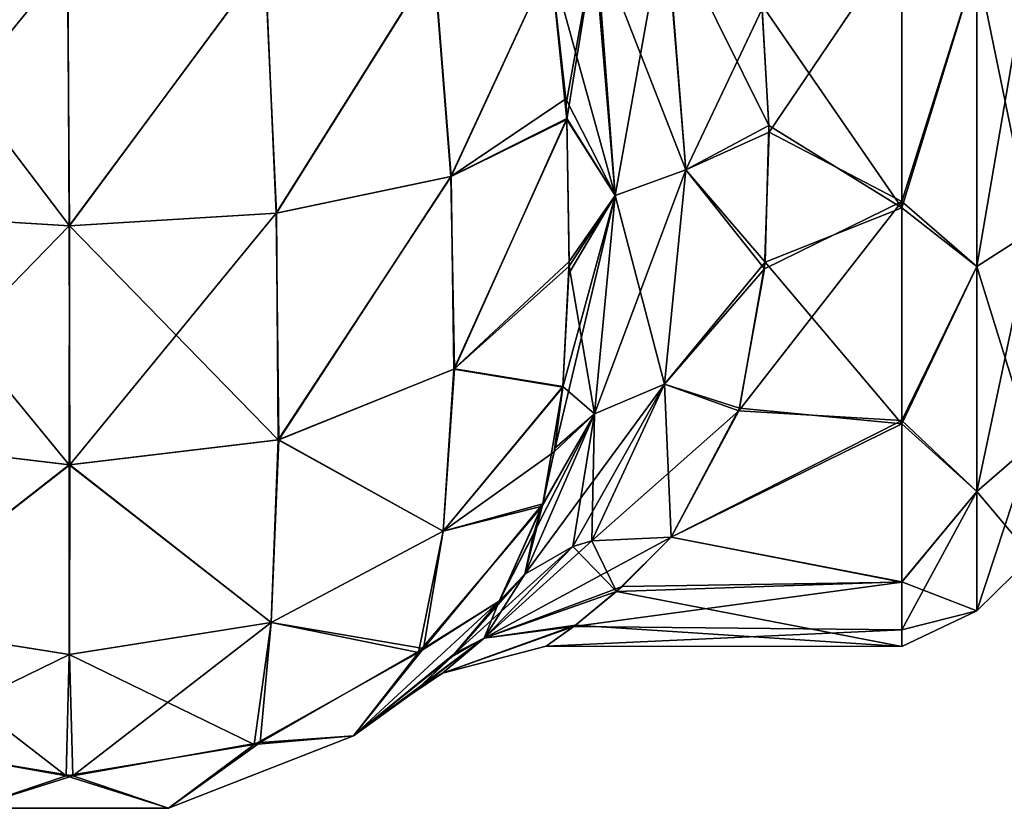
# Model space of a CAD drawing. Extents: x -23 to 470, y -2000 to 0.
# Tile 35 of 172: x 206 to 229, y -2000 to -1981. Entities that reach past the tile are written whole.
import ezdxf

# ---------------------------------------------------------------- set-up
doc = ezdxf.new("R2010")
doc.units = 0
doc.header["$LTSCALE"] = 64.024212
for name, color, linetype in [('254', 7, 'CONTINUOUS'), ('260', 7, 'CONTINUOUS'), ('261', 7, 'CONTINUOUS'), ('262', 7, 'CONTINUOUS'), ('264', 7, 'CONTINUOUS'), ('285', 7, 'CONTINUOUS'), ('293', 7, 'CONTINUOUS'), ('294', 7, 'CONTINUOUS')]:
    doc.layers.add(name, color=color, linetype=linetype)

msp = doc.modelspace()

# ---------------------------------------------------------------- linework, layer by layer
at = {"layer": '254', "linetype": 'CONTINUOUS'}
for points in [[(226.5, -1979.537, 10.214), (226.5, -1985.759, 13.335), (223.227, -1981.017, 10.758), (226.5, -1979.537, 10.214)], [(223.236, -1981.108, 55.205), (223.396, -1983.987, 53.792), (226.5, -1979.405, 55.829), (223.236, -1981.108, 55.205)], [(226.5, -1979.405, 55.829), (223.396, -1983.987, 53.792), (226.5, -1985.607, 52.77), (226.5, -1979.405, 55.829)], [(223.227, -1981.017, 10.758), (226.5, -1985.759, 13.335), (223.393, -1983.834, 12.12), (223.227, -1981.017, 10.758)], [(223.393, -1983.834, 12.12), (226.5, -1985.759, 13.335), (223.304, -1987.026, 14.286), (223.393, -1983.834, 12.12)], [(223.396, -1983.987, 53.792), (223.291, -1987.178, 51.591), (226.5, -1985.607, 52.77), (223.396, -1983.987, 53.792)], [(223.291, -1987.178, 51.591), (222.685, -1990.499, 48.29), (226.5, -1985.607, 52.77), (223.291, -1987.178, 51.591)], [(226.5, -1985.607, 52.77), (222.685, -1990.499, 48.29), (226.5, -1990.722, 48.016), (226.5, -1985.607, 52.77)], [(226.5, -1985.759, 13.335), (226.5, -1990.8, 18.081), (223.304, -1987.026, 14.286), (226.5, -1985.759, 13.335)], [(223.304, -1987.026, 14.286), (226.5, -1990.8, 18.081), (222.704, -1990.434, 17.632), (223.304, -1987.026, 14.286)], [(222.704, -1990.434, 17.632), (226.5, -1990.8, 18.081), (221.107, -1993.453, 22.241), (222.704, -1990.434, 17.632)], [(222.685, -1990.499, 48.29), (221.107, -1993.453, 43.759), (226.5, -1990.722, 48.016), (222.685, -1990.499, 48.29)], [(226.5, -1990.722, 48.016), (221.107, -1993.453, 43.759), (226.5, -1994.497, 41.361), (226.5, -1990.722, 48.016)], [(226.5, -1990.8, 18.081), (226.5, -1994.49, 24.621), (221.107, -1993.453, 22.241), (226.5, -1990.8, 18.081)], [(221.107, -1993.453, 22.241), (226.5, -1994.49, 24.621), (219.834, -1994.718, 25.26), (221.107, -1993.453, 22.241)], [(226.5, -1994.497, 41.361), (221.107, -1993.453, 43.759), (219.966, -1994.599, 41.079), (226.5, -1994.497, 41.361)], [(226.5, -1995.611, 37.302), (226.5, -1994.497, 41.361), (218.832, -1995.536, 37.695), (226.5, -1995.611, 37.302)], [(218.832, -1995.536, 37.695), (226.5, -1994.497, 41.361), (219.966, -1994.599, 41.079), (218.832, -1995.536, 37.695)], [(226.5, -1994.49, 24.621), (226.5, -1996, 32.949), (219.834, -1994.718, 25.26), (226.5, -1994.49, 24.621)], [(219.834, -1994.718, 25.26), (226.5, -1996, 32.949), (218.874, -1995.504, 28.147), (219.834, -1994.718, 25.26)], [(218.874, -1995.504, 28.147), (226.5, -1996, 32.949), (218.191, -1995.997, 33.396), (218.874, -1995.504, 28.147)], [(218.191, -1995.997, 33.396), (226.5, -1995.611, 37.302), (218.832, -1995.536, 37.695), (218.191, -1995.997, 33.396)], [(226.5, -1996, 32.949), (226.5, -1995.611, 37.302), (218.191, -1995.997, 33.396), (226.5, -1996, 32.949)]]:
    msp.add_3dface(points, dxfattribs=at)
at = {"layer": '260', "linetype": 'CONTINUOUS'}
for points in [[(202.387, -1980, 0.862), (207.012, -1980, 0), (202.214, -1985.88, 1.905), (202.387, -1980, 0.862)], [(207.012, -1980, 0), (207.046, -1986.18, 0.979), (202.214, -1985.88, 1.905), (207.012, -1980, 0)], [(207.012, -1980, 0), (211.621, -1980, 0.905), (207.046, -1986.18, 0.979), (207.012, -1980, 0)], [(211.621, -1980, 0.905), (211.879, -1985.881, 1.902), (207.046, -1986.18, 0.979), (211.621, -1980, 0.905)], [(211.621, -1980, 0.905), (215.566, -1980, 3.444), (211.879, -1985.881, 1.902), (211.621, -1980, 0.905)], [(215.566, -1980, 3.444), (215.96, -1985.027, 4.529), (211.879, -1985.881, 1.902), (215.566, -1980, 3.444)], [(215.566, -1980, 3.444), (218.293, -1980, 7.248), (215.96, -1985.027, 4.529), (215.566, -1980, 3.444)], [(215.96, -1985.027, 4.529), (218.293, -1980, 7.248), (218.647, -1983.211, 8.266), (215.96, -1985.027, 4.529)], [(218.67, -1983.672, 8.462), (215.96, -1985.027, 4.529), (218.647, -1983.211, 8.266), (218.67, -1983.672, 8.462)], [(218.67, -1983.672, 8.462), (216.045, -1989.514, 6.913), (215.96, -1985.027, 4.529), (218.67, -1983.672, 8.462)], [(218.722, -1987.12, 10.374), (216.045, -1989.514, 6.913), (218.67, -1983.672, 8.462), (218.722, -1987.12, 10.374)], [(215.96, -1985.027, 4.529), (211.94, -1991.175, 4.629), (211.879, -1985.881, 1.902), (215.96, -1985.027, 4.529)], [(216.045, -1989.514, 6.913), (211.94, -1991.175, 4.629), (215.96, -1985.027, 4.529), (216.045, -1989.514, 6.913)], [(207.046, -1986.18, 0.979), (202.176, -1991.179, 4.624), (202.214, -1985.88, 1.905), (207.046, -1986.18, 0.979)], [(211.879, -1985.881, 1.902), (207.059, -1991.761, 3.823), (207.046, -1986.18, 0.979), (211.879, -1985.881, 1.902)], [(211.94, -1991.175, 4.629), (207.059, -1991.761, 3.823), (211.879, -1985.881, 1.902), (211.94, -1991.175, 4.629)], [(207.059, -1991.761, 3.823), (202.176, -1991.179, 4.624), (207.046, -1986.18, 0.979), (207.059, -1991.761, 3.823)], [(218.722, -1987.12, 10.374), (218.575, -1989.932, 12.677), (216.045, -1989.514, 6.913), (218.722, -1987.12, 10.374)], [(216.045, -1989.514, 6.913), (215.78, -1993.311, 10.342), (211.94, -1991.175, 4.629), (216.045, -1989.514, 6.913)], [(218.575, -1989.932, 12.677), (215.78, -1993.311, 10.342), (216.045, -1989.514, 6.913), (218.575, -1989.932, 12.677)], [(218.575, -1989.932, 12.677), (218.114, -1992.668, 15.895), (215.78, -1993.311, 10.342), (218.575, -1989.932, 12.677)], [(218.39, -1991.37, 14.214), (218.114, -1992.668, 15.895), (218.575, -1989.932, 12.677), (218.39, -1991.37, 14.214)], [(207.059, -1991.761, 3.823), (202.338, -1995.441, 8.796), (202.176, -1991.179, 4.624), (207.059, -1991.761, 3.823)], [(211.94, -1991.175, 4.629), (211.763, -1995.441, 8.796), (207.059, -1991.761, 3.823), (211.94, -1991.175, 4.629)], [(215.78, -1993.311, 10.342), (211.763, -1995.441, 8.796), (211.94, -1991.175, 4.629), (215.78, -1993.311, 10.342)], [(207.051, -1996.188, 8.255), (202.338, -1995.441, 8.796), (207.059, -1991.761, 3.823), (207.051, -1996.188, 8.255)], [(211.763, -1995.441, 8.796), (207.051, -1996.188, 8.255), (207.059, -1991.761, 3.823), (211.763, -1995.441, 8.796)], [(218.114, -1992.668, 15.895), (217.091, -1994.945, 20), (215.324, -1996.049, 14.802), (218.114, -1992.668, 15.895)], [(218.114, -1992.668, 15.895), (215.324, -1996.049, 14.802), (215.78, -1993.311, 10.342), (218.114, -1992.668, 15.895)], [(217.896, -1993.377, 16.977), (217.091, -1994.945, 20), (218.114, -1992.668, 15.895), (217.896, -1993.377, 16.977)], [(215.78, -1993.311, 10.342), (215.324, -1996.049, 14.802), (211.763, -1995.441, 8.796), (215.78, -1993.311, 10.342)], [(215.324, -1996.049, 14.802), (217.091, -1994.945, 20), (213.686, -1998.093, 20), (215.324, -1996.049, 14.802)], [(207.051, -1996.188, 8.255), (202.736, -1998.296, 14.074), (202.338, -1995.441, 8.796), (207.051, -1996.188, 8.255)], [(211.763, -1995.441, 8.796), (207.128, -1999.027, 13.838), (207.051, -1996.188, 8.255), (211.763, -1995.441, 8.796)], [(211.51, -1998.244, 14.091), (207.128, -1999.027, 13.838), (211.763, -1995.441, 8.796), (211.51, -1998.244, 14.091)], [(215.324, -1996.049, 14.802), (211.51, -1998.244, 14.091), (211.763, -1995.441, 8.796), (215.324, -1996.049, 14.802)], [(211.51, -1998.244, 14.091), (215.324, -1996.049, 14.802), (213.686, -1998.093, 20), (211.51, -1998.244, 14.091)], [(207.128, -1999.027, 13.838), (202.736, -1998.296, 14.074), (207.051, -1996.188, 8.255), (207.128, -1999.027, 13.838)], [(209.368, -1999.783, 20), (211.51, -1998.244, 14.091), (213.686, -1998.093, 20), (209.368, -1999.783, 20)], [(202.736, -1998.296, 14.074), (207.128, -1999.027, 13.838), (204.731, -1999.783, 20), (202.736, -1998.296, 14.074)], [(207.128, -1999.027, 13.838), (211.51, -1998.244, 14.091), (209.368, -1999.783, 20), (207.128, -1999.027, 13.838)], [(204.731, -1999.783, 20), (207.128, -1999.027, 13.838), (209.368, -1999.783, 20), (204.731, -1999.783, 20)]]:
    msp.add_3dface(points, dxfattribs=at)
at = {"layer": '261', "linetype": 'CONTINUOUS'}
for points in [[(213.686, -1998.093, 20), (217.091, -1994.945, 20), (215.986, -1996.241, 24.534), (213.686, -1998.093, 20)], [(216.064, -1996.16, 41.829), (217.091, -1994.945, 46), (213.686, -1998.093, 46), (216.064, -1996.16, 41.829)], [(215.158, -1997.014, 36.228), (216.064, -1996.16, 41.829), (213.686, -1998.093, 46), (215.158, -1997.014, 36.228)], [(215.261, -1996.925, 28.811), (213.686, -1998.093, 20), (215.986, -1996.241, 24.534), (215.261, -1996.925, 28.811)], [(213.686, -1998.093, 20), (215.261, -1996.925, 28.811), (213.686, -1998.093, 46), (213.686, -1998.093, 20)], [(215.261, -1996.925, 28.811), (215.007, -1997.141, 32.743), (213.686, -1998.093, 46), (215.261, -1996.925, 28.811)], [(215.007, -1997.141, 32.743), (215.158, -1997.014, 36.228), (213.686, -1998.093, 46), (215.007, -1997.141, 32.743)], [(209.368, -1999.783, 20), (213.686, -1998.093, 20), (209.368, -1999.783, 46), (209.368, -1999.783, 20)], [(209.368, -1999.783, 46), (213.686, -1998.093, 20), (213.686, -1998.093, 46), (209.368, -1999.783, 46)], [(204.731, -1999.783, 20), (209.368, -1999.783, 20), (204.732, -1999.783, 46), (204.731, -1999.783, 20)], [(204.732, -1999.783, 46), (209.368, -1999.783, 20), (209.368, -1999.783, 46), (204.732, -1999.783, 46)]]:
    msp.add_3dface(points, dxfattribs=at)
at = {"layer": '262', "linetype": 'CONTINUOUS'}
for points in [[(207.054, -1986.18, 65.021), (202.377, -1980, 65.133), (202.221, -1985.88, 64.098), (207.054, -1986.18, 65.021)], [(207.006, -1980, 66), (202.377, -1980, 65.133), (207.054, -1986.18, 65.021), (207.006, -1980, 66)], [(211.62, -1980, 65.095), (207.006, -1980, 66), (207.054, -1986.18, 65.021), (211.62, -1980, 65.095)], [(211.886, -1985.879, 64.096), (211.62, -1980, 65.095), (207.054, -1986.18, 65.021), (211.886, -1985.879, 64.096)], [(215.569, -1980, 62.553), (211.62, -1980, 65.095), (211.886, -1985.879, 64.096), (215.569, -1980, 62.553)], [(215.966, -1985.025, 61.466), (215.569, -1980, 62.553), (211.886, -1985.879, 64.096), (215.966, -1985.025, 61.466)], [(218.293, -1980, 58.752), (215.569, -1980, 62.553), (215.966, -1985.025, 61.466), (218.293, -1980, 58.752)], [(218.671, -1983.689, 57.53), (218.293, -1980, 58.752), (215.966, -1985.025, 61.466), (218.671, -1983.689, 57.53)], [(218.653, -1983.327, 57.685), (218.293, -1980, 58.752), (218.671, -1983.689, 57.53), (218.653, -1983.327, 57.685)], [(218.671, -1983.689, 57.53), (215.966, -1985.025, 61.466), (216.033, -1989.521, 59.097), (218.671, -1983.689, 57.53)], [(218.724, -1987.008, 55.701), (218.671, -1983.689, 57.53), (216.033, -1989.521, 59.097), (218.724, -1987.008, 55.701)], [(215.966, -1985.025, 61.466), (211.886, -1985.879, 64.096), (211.925, -1991.179, 61.376), (215.966, -1985.025, 61.466)], [(216.033, -1989.521, 59.097), (215.966, -1985.025, 61.466), (211.925, -1991.179, 61.376), (216.033, -1989.521, 59.097)], [(207.042, -1991.761, 62.177), (202.221, -1985.88, 64.098), (202.16, -1991.175, 61.371), (207.042, -1991.761, 62.177)], [(207.054, -1986.18, 65.021), (202.221, -1985.88, 64.098), (207.042, -1991.761, 62.177), (207.054, -1986.18, 65.021)], [(211.886, -1985.879, 64.096), (207.054, -1986.18, 65.021), (211.925, -1991.179, 61.376), (211.886, -1985.879, 64.096)], [(211.925, -1991.179, 61.376), (207.054, -1986.18, 65.021), (207.042, -1991.761, 62.177), (211.925, -1991.179, 61.376)], [(218.724, -1987.008, 55.701), (216.033, -1989.521, 59.097), (218.574, -1989.945, 53.311), (218.724, -1987.008, 55.701)], [(218.719, -1987.292, 55.507), (218.724, -1987.008, 55.701), (218.574, -1989.945, 53.311), (218.719, -1987.292, 55.507)], [(216.033, -1989.521, 59.097), (211.925, -1991.179, 61.376), (215.779, -1993.312, 55.659), (216.033, -1989.521, 59.097)], [(218.574, -1989.945, 53.311), (216.033, -1989.521, 59.097), (215.779, -1993.312, 55.659), (218.574, -1989.945, 53.311)], [(218.574, -1989.945, 53.311), (215.779, -1993.312, 55.659), (218.376, -1991.456, 51.684), (218.574, -1989.945, 53.311)], [(207.042, -1991.761, 62.177), (202.16, -1991.175, 61.371), (202.337, -1995.441, 57.204), (207.042, -1991.761, 62.177)], [(211.925, -1991.179, 61.376), (207.042, -1991.761, 62.177), (211.762, -1995.441, 57.204), (211.925, -1991.179, 61.376)], [(215.779, -1993.312, 55.659), (211.925, -1991.179, 61.376), (211.762, -1995.441, 57.204), (215.779, -1993.312, 55.659)], [(218.376, -1991.456, 51.684), (215.779, -1993.312, 55.659), (218.098, -1992.729, 50.018), (218.376, -1991.456, 51.684)], [(207.049, -1996.188, 57.746), (207.042, -1991.761, 62.177), (202.337, -1995.441, 57.204), (207.049, -1996.188, 57.746)], [(211.762, -1995.441, 57.204), (207.042, -1991.761, 62.177), (207.049, -1996.188, 57.746), (211.762, -1995.441, 57.204)], [(217.091, -1994.945, 46), (218.098, -1992.729, 50.018), (215.207, -1996.146, 51.229), (217.091, -1994.945, 46)], [(218.098, -1992.729, 50.018), (215.779, -1993.312, 55.659), (215.207, -1996.146, 51.229), (218.098, -1992.729, 50.018)], [(215.779, -1993.312, 55.659), (211.762, -1995.441, 57.204), (215.207, -1996.146, 51.229), (215.779, -1993.312, 55.659)], [(213.686, -1998.093, 46), (217.091, -1994.945, 46), (215.207, -1996.146, 51.229), (213.686, -1998.093, 46)], [(207.049, -1996.188, 57.746), (202.337, -1995.441, 57.204), (206.972, -1999.027, 52.162), (207.049, -1996.188, 57.746)], [(206.972, -1999.027, 52.162), (202.337, -1995.441, 57.204), (202.59, -1998.244, 51.909), (206.972, -1999.027, 52.162)], [(211.762, -1995.441, 57.204), (207.049, -1996.188, 57.746), (211.364, -1998.296, 51.926), (211.762, -1995.441, 57.204)], [(215.207, -1996.146, 51.229), (211.762, -1995.441, 57.204), (211.364, -1998.296, 51.926), (215.207, -1996.146, 51.229)], [(213.686, -1998.093, 46), (215.207, -1996.146, 51.229), (211.364, -1998.296, 51.926), (213.686, -1998.093, 46)], [(211.364, -1998.296, 51.926), (207.049, -1996.188, 57.746), (206.972, -1999.027, 52.162), (211.364, -1998.296, 51.926)], [(209.368, -1999.783, 46), (213.686, -1998.093, 46), (211.364, -1998.296, 51.926), (209.368, -1999.783, 46)], [(204.732, -1999.783, 46), (206.972, -1999.027, 52.162), (202.59, -1998.244, 51.909), (204.732, -1999.783, 46)], [(209.368, -1999.783, 46), (211.364, -1998.296, 51.926), (206.972, -1999.027, 52.162), (209.368, -1999.783, 46)], [(204.732, -1999.783, 46), (209.368, -1999.783, 46), (206.972, -1999.027, 52.162), (204.732, -1999.783, 46)]]:
    msp.add_3dface(points, dxfattribs=at)
at = {"layer": '264', "linetype": 'CONTINUOUS'}
for points in [[(226.5, -1979.405, 55.829), (226.5, -1985.607, 52.77), (228.249, -1980.048, 55.113), (226.5, -1979.405, 55.829)], [(226.5, -1985.759, 13.335), (226.5, -1979.537, 10.214), (228.249, -1980.048, 10.887), (226.5, -1985.759, 13.335)], [(229.531, -1979.61, 12.092), (229.531, -1986.302, 15.956), (228.249, -1980.048, 10.887), (229.531, -1979.61, 12.092)], [(229.531, -1986.302, 50.044), (229.531, -1979.61, 53.908), (228.249, -1987.126, 51.026), (229.531, -1986.302, 50.044)], [(228.249, -1987.126, 51.026), (229.531, -1979.61, 53.908), (228.249, -1980.048, 55.113), (228.249, -1987.126, 51.026)], [(226.5, -1985.607, 52.77), (228.249, -1987.126, 51.026), (228.249, -1980.048, 55.113), (226.5, -1985.607, 52.77)], [(226.5, -1985.759, 13.335), (228.249, -1980.048, 10.887), (228.249, -1987.126, 14.974), (226.5, -1985.759, 13.335)], [(228.249, -1980.048, 10.887), (229.531, -1986.302, 15.956), (228.249, -1987.126, 14.974), (228.249, -1980.048, 10.887)], [(226.5, -1985.607, 52.77), (226.5, -1990.722, 48.016), (228.249, -1987.126, 51.026), (226.5, -1985.607, 52.77)], [(226.5, -1990.8, 18.081), (226.5, -1985.759, 13.335), (228.249, -1987.126, 14.974), (226.5, -1990.8, 18.081)], [(229.531, -1986.302, 15.956), (229.531, -1991.269, 21.875), (228.249, -1987.126, 14.974), (229.531, -1986.302, 15.956)], [(229.531, -1991.269, 44.125), (229.531, -1986.302, 50.044), (228.249, -1992.379, 44.766), (229.531, -1991.269, 44.125)], [(228.249, -1992.379, 44.766), (229.531, -1986.302, 50.044), (228.249, -1987.126, 51.026), (228.249, -1992.379, 44.766)], [(226.5, -1990.722, 48.016), (228.249, -1992.379, 44.766), (228.249, -1987.126, 51.026), (226.5, -1990.722, 48.016)], [(226.5, -1990.8, 18.081), (228.249, -1987.126, 14.974), (228.249, -1992.379, 21.234), (226.5, -1990.8, 18.081)], [(228.249, -1987.126, 14.974), (229.531, -1991.269, 21.875), (228.249, -1992.379, 21.234), (228.249, -1987.126, 14.974)], [(226.5, -1990.722, 48.016), (226.5, -1994.497, 41.361), (228.249, -1992.379, 44.766), (226.5, -1990.722, 48.016)], [(226.5, -1994.49, 24.621), (226.5, -1990.8, 18.081), (228.249, -1992.379, 21.234), (226.5, -1994.49, 24.621)], [(229.531, -1991.269, 21.875), (229.531, -1993.912, 29.136), (228.249, -1992.379, 21.234), (229.531, -1991.269, 21.875)], [(229.531, -1993.912, 36.864), (229.531, -1991.269, 44.125), (228.249, -1995.174, 37.086), (229.531, -1993.912, 36.864)], [(228.249, -1995.174, 37.086), (229.531, -1991.269, 44.125), (228.249, -1992.379, 44.766), (228.249, -1995.174, 37.086)], [(226.5, -1994.497, 41.361), (226.5, -1995.611, 37.302), (228.249, -1992.379, 44.766), (226.5, -1994.497, 41.361)], [(226.5, -1995.611, 37.302), (228.249, -1995.174, 37.086), (228.249, -1992.379, 44.766), (226.5, -1995.611, 37.302)], [(226.5, -1994.49, 24.621), (228.249, -1992.379, 21.234), (228.249, -1995.174, 28.914), (226.5, -1994.49, 24.621)], [(228.249, -1992.379, 21.234), (229.531, -1993.912, 29.136), (228.249, -1995.174, 28.914), (228.249, -1992.379, 21.234)], [(229.531, -1993.912, 29.136), (229.531, -1993.912, 36.864), (228.249, -1995.174, 28.914), (229.531, -1993.912, 29.136)], [(228.249, -1995.174, 28.914), (229.531, -1993.912, 36.864), (228.249, -1995.174, 37.086), (228.249, -1995.174, 28.914)], [(226.5, -1996, 32.949), (226.5, -1994.49, 24.621), (228.249, -1995.174, 28.914), (226.5, -1996, 32.949)], [(226.5, -1995.611, 37.302), (226.5, -1996, 32.949), (228.249, -1995.174, 37.086), (226.5, -1995.611, 37.302)], [(226.5, -1996, 32.949), (228.249, -1995.174, 28.914), (228.249, -1995.174, 37.086), (226.5, -1996, 32.949)]]:
    msp.add_3dface(points, dxfattribs=at)
at = {"layer": '285', "linetype": 'CONTINUOUS'}
for points in [[(220.983, -1978.963, 56.384), (219.348, -1979.478, 57.416), (221.449, -1984.872, 53.725), (220.983, -1978.963, 56.384)], [(223.236, -1981.108, 55.205), (220.983, -1978.963, 56.384), (221.449, -1984.872, 53.725), (223.236, -1981.108, 55.205)], [(218.293, -1980, 58.752), (218.653, -1983.327, 57.685), (219.348, -1979.478, 57.416), (218.293, -1980, 58.752)], [(218.653, -1983.327, 57.685), (218.671, -1983.689, 57.53), (219.348, -1979.478, 57.416), (218.653, -1983.327, 57.685)], [(219.348, -1979.478, 57.416), (218.671, -1983.689, 57.53), (219.8, -1985.468, 54.69), (219.348, -1979.478, 57.416)], [(219.348, -1979.478, 57.416), (219.8, -1985.468, 54.69), (221.449, -1984.872, 53.725), (219.348, -1979.478, 57.416)], [(223.396, -1983.987, 53.792), (223.236, -1981.108, 55.205), (221.449, -1984.872, 53.725), (223.396, -1983.987, 53.792)], [(218.671, -1983.689, 57.53), (218.724, -1987.008, 55.701), (219.8, -1985.468, 54.69), (218.671, -1983.689, 57.53)], [(223.291, -1987.178, 51.591), (223.396, -1983.987, 53.792), (221.449, -1984.872, 53.725), (223.291, -1987.178, 51.591)], [(221.449, -1984.872, 53.725), (219.8, -1985.468, 54.69), (220.951, -1989.874, 49.607), (221.449, -1984.872, 53.725)], [(223.291, -1987.178, 51.591), (221.449, -1984.872, 53.725), (220.951, -1989.874, 49.607), (223.291, -1987.178, 51.591)], [(218.574, -1989.945, 53.311), (218.376, -1991.456, 51.684), (219.8, -1985.468, 54.69), (218.574, -1989.945, 53.311)], [(219.8, -1985.468, 54.69), (218.376, -1991.456, 51.684), (219.317, -1990.567, 50.531), (219.8, -1985.468, 54.69)], [(218.719, -1987.292, 55.507), (218.574, -1989.945, 53.311), (219.8, -1985.468, 54.69), (218.719, -1987.292, 55.507)], [(218.724, -1987.008, 55.701), (218.719, -1987.292, 55.507), (219.8, -1985.468, 54.69), (218.724, -1987.008, 55.701)], [(219.8, -1985.468, 54.69), (219.317, -1990.567, 50.531), (220.951, -1989.874, 49.607), (219.8, -1985.468, 54.69)], [(222.685, -1990.499, 48.29), (223.291, -1987.178, 51.591), (220.951, -1989.874, 49.607), (222.685, -1990.499, 48.29)], [(217.69, -1994.313, 45.46), (218.813, -1993.669, 44.72), (220.951, -1989.874, 49.607), (217.69, -1994.313, 45.46)], [(219.317, -1990.567, 50.531), (217.69, -1994.313, 45.46), (220.951, -1989.874, 49.607), (219.317, -1990.567, 50.531)], [(218.813, -1993.669, 44.72), (219.255, -1993.532, 44.487), (220.951, -1989.874, 49.607), (218.813, -1993.669, 44.72)], [(219.255, -1993.532, 44.487), (222.685, -1990.499, 48.29), (220.951, -1989.874, 49.607), (219.255, -1993.532, 44.487)], [(218.098, -1992.729, 50.018), (217.091, -1994.945, 46), (219.317, -1990.567, 50.531), (218.098, -1992.729, 50.018)], [(217.091, -1994.945, 46), (217.69, -1994.313, 45.46), (219.317, -1990.567, 50.531), (217.091, -1994.945, 46)], [(218.376, -1991.456, 51.684), (218.098, -1992.729, 50.018), (219.317, -1990.567, 50.531), (218.376, -1991.456, 51.684)], [(221.107, -1993.453, 43.759), (222.685, -1990.499, 48.29), (219.255, -1993.532, 44.487), (221.107, -1993.453, 43.759)]]:
    msp.add_3dface(points, dxfattribs=at)
at = {"layer": '293', "linetype": 'CONTINUOUS'}
for points in [[(219.8, -1985.467, 11.309), (219.296, -1979.469, 8.632), (220.968, -1978.954, 9.65), (219.8, -1985.467, 11.309)], [(221.449, -1984.871, 12.275), (219.8, -1985.467, 11.309), (220.968, -1978.954, 9.65), (221.449, -1984.871, 12.275)], [(223.227, -1981.017, 10.758), (223.393, -1983.834, 12.12), (220.968, -1978.954, 9.65), (223.227, -1981.017, 10.758)], [(223.393, -1983.834, 12.12), (221.449, -1984.871, 12.275), (220.968, -1978.954, 9.65), (223.393, -1983.834, 12.12)], [(219.8, -1985.467, 11.309), (218.293, -1980, 7.248), (219.296, -1979.469, 8.632), (219.8, -1985.467, 11.309)], [(218.647, -1983.211, 8.266), (218.293, -1980, 7.248), (219.8, -1985.467, 11.309), (218.647, -1983.211, 8.266)], [(218.67, -1983.672, 8.462), (218.647, -1983.211, 8.266), (219.8, -1985.467, 11.309), (218.67, -1983.672, 8.462)], [(218.722, -1987.12, 10.374), (218.67, -1983.672, 8.462), (219.8, -1985.467, 11.309), (218.722, -1987.12, 10.374)], [(223.393, -1983.834, 12.12), (223.304, -1987.026, 14.286), (221.449, -1984.871, 12.275), (223.393, -1983.834, 12.12)], [(219.317, -1990.567, 15.468), (219.8, -1985.467, 11.309), (221.449, -1984.871, 12.275), (219.317, -1990.567, 15.468)], [(220.951, -1989.874, 16.393), (219.317, -1990.567, 15.468), (221.449, -1984.871, 12.275), (220.951, -1989.874, 16.393)], [(223.304, -1987.026, 14.286), (220.951, -1989.874, 16.393), (221.449, -1984.871, 12.275), (223.304, -1987.026, 14.286)], [(219.317, -1990.567, 15.468), (218.722, -1987.12, 10.374), (219.8, -1985.467, 11.309), (219.317, -1990.567, 15.468)], [(218.575, -1989.932, 12.677), (218.722, -1987.12, 10.374), (219.317, -1990.567, 15.468), (218.575, -1989.932, 12.677)], [(223.304, -1987.026, 14.286), (222.704, -1990.434, 17.632), (220.951, -1989.874, 16.393), (223.304, -1987.026, 14.286)], [(218.39, -1991.37, 14.214), (218.575, -1989.932, 12.677), (219.317, -1990.567, 15.468), (218.39, -1991.37, 14.214)], [(221.107, -1993.453, 22.241), (219.254, -1993.532, 21.513), (220.951, -1989.874, 16.393), (221.107, -1993.453, 22.241)], [(219.254, -1993.532, 21.513), (219.317, -1990.567, 15.468), (220.951, -1989.874, 16.393), (219.254, -1993.532, 21.513)], [(222.704, -1990.434, 17.632), (221.107, -1993.453, 22.241), (220.951, -1989.874, 16.393), (222.704, -1990.434, 17.632)], [(217.69, -1994.313, 20.539), (218.114, -1992.668, 15.895), (219.317, -1990.567, 15.468), (217.69, -1994.313, 20.539)], [(218.813, -1993.669, 21.28), (217.69, -1994.313, 20.539), (219.317, -1990.567, 15.468), (218.813, -1993.669, 21.28)], [(218.114, -1992.668, 15.895), (218.39, -1991.37, 14.214), (219.317, -1990.567, 15.468), (218.114, -1992.668, 15.895)], [(219.254, -1993.532, 21.513), (218.813, -1993.669, 21.28), (219.317, -1990.567, 15.468), (219.254, -1993.532, 21.513)], [(217.896, -1993.377, 16.977), (218.114, -1992.668, 15.895), (217.69, -1994.313, 20.539), (217.896, -1993.377, 16.977)], [(217.091, -1994.945, 20), (217.896, -1993.377, 16.977), (217.69, -1994.313, 20.539), (217.091, -1994.945, 20)]]:
    msp.add_3dface(points, dxfattribs=at)
at = {"layer": '294', "linetype": 'CONTINUOUS'}
for points in [[(219.966, -1994.599, 41.079), (221.107, -1993.453, 43.759), (216.74, -1995.811, 39.298), (219.966, -1994.599, 41.079)], [(216.74, -1995.811, 39.298), (221.107, -1993.453, 43.759), (219.255, -1993.532, 44.487), (216.74, -1995.811, 39.298)], [(218.813, -1993.669, 44.72), (216.74, -1995.811, 39.298), (219.255, -1993.532, 44.487), (218.813, -1993.669, 44.72)], [(219.834, -1994.718, 25.26), (218.813, -1993.669, 21.28), (219.254, -1993.532, 21.513), (219.834, -1994.718, 25.26)], [(221.107, -1993.453, 22.241), (219.834, -1994.718, 25.26), (219.254, -1993.532, 21.513), (221.107, -1993.453, 22.241)], [(217.69, -1994.313, 45.46), (216.064, -1996.16, 41.829), (218.813, -1993.669, 44.72), (217.69, -1994.313, 45.46)], [(218.813, -1993.669, 44.72), (216.064, -1996.16, 41.829), (216.74, -1995.811, 39.298), (218.813, -1993.669, 44.72)], [(219.834, -1994.718, 25.26), (216.739, -1995.812, 26.706), (218.813, -1993.669, 21.28), (219.834, -1994.718, 25.26)], [(218.813, -1993.669, 21.28), (216.739, -1995.812, 26.706), (217.69, -1994.313, 20.539), (218.813, -1993.669, 21.28)], [(217.091, -1994.945, 46), (216.064, -1996.16, 41.829), (217.69, -1994.313, 45.46), (217.091, -1994.945, 46)], [(216.739, -1995.812, 26.706), (217.091, -1994.945, 20), (217.69, -1994.313, 20.539), (216.739, -1995.812, 26.706)], [(219.834, -1994.718, 25.26), (218.874, -1995.504, 28.147), (216.739, -1995.812, 26.706), (219.834, -1994.718, 25.26)], [(218.832, -1995.536, 37.695), (219.966, -1994.599, 41.079), (216.74, -1995.811, 39.298), (218.832, -1995.536, 37.695)], [(215.986, -1996.241, 24.534), (217.091, -1994.945, 20), (216.739, -1995.812, 26.706), (215.986, -1996.241, 24.534)], [(218.874, -1995.504, 28.147), (218.191, -1995.997, 33.396), (215.768, -1996.623, 33.003), (218.874, -1995.504, 28.147)], [(218.874, -1995.504, 28.147), (215.768, -1996.623, 33.003), (216.739, -1995.812, 26.706), (218.874, -1995.504, 28.147)], [(218.191, -1995.997, 33.396), (218.832, -1995.536, 37.695), (215.768, -1996.623, 33.003), (218.191, -1995.997, 33.396)], [(218.832, -1995.536, 37.695), (216.74, -1995.811, 39.298), (215.768, -1996.623, 33.003), (218.832, -1995.536, 37.695)], [(216.064, -1996.16, 41.829), (215.158, -1997.014, 36.228), (216.74, -1995.811, 39.298), (216.064, -1996.16, 41.829)], [(216.74, -1995.811, 39.298), (215.158, -1997.014, 36.228), (215.768, -1996.623, 33.003), (216.74, -1995.811, 39.298)], [(215.261, -1996.925, 28.811), (215.986, -1996.241, 24.534), (216.739, -1995.812, 26.706), (215.261, -1996.925, 28.811)], [(215.768, -1996.623, 33.003), (215.261, -1996.925, 28.811), (216.739, -1995.812, 26.706), (215.768, -1996.623, 33.003)], [(215.158, -1997.014, 36.228), (215.007, -1997.141, 32.743), (215.768, -1996.623, 33.003), (215.158, -1997.014, 36.228)], [(215.007, -1997.141, 32.743), (215.261, -1996.925, 28.811), (215.768, -1996.623, 33.003), (215.007, -1997.141, 32.743)]]:
    msp.add_3dface(points, dxfattribs=at)

doc.saveas('drawing.dxf')
